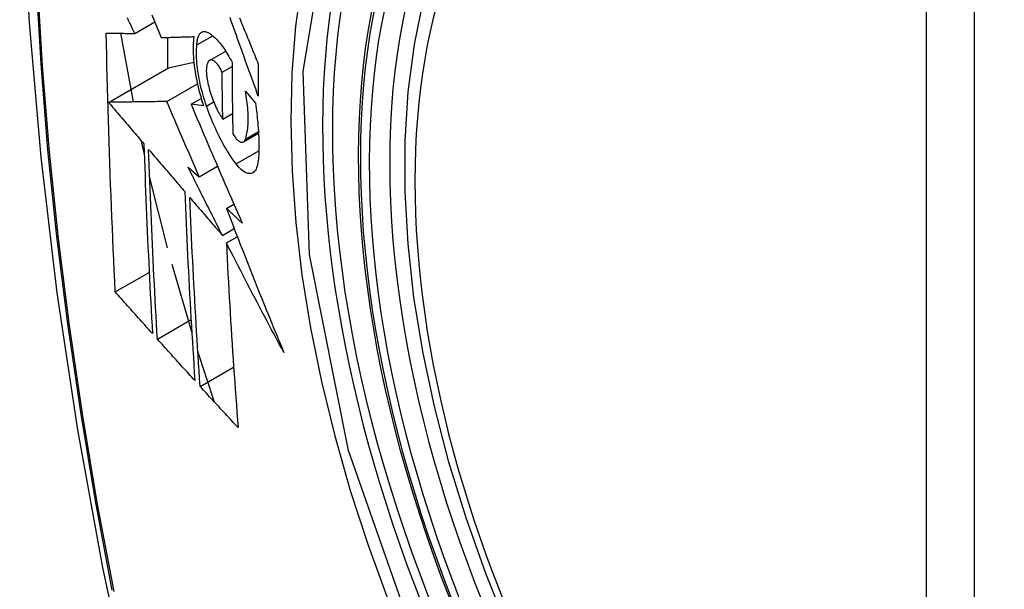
# Model space of a CAD drawing. Header units: inches. Extents: x 290.3 to 341.8, y 105.1 to 164.8.
# Tile 36 of 52: x 292.79 to 293.13, y 161.495 to 161.692. Entities that reach past the tile are written whole.
import ezdxf

# ---------------------------------------------------------------- set-up
doc = ezdxf.new("R2010")
doc.units = ezdxf.units.IN
doc.header["$MEASUREMENT"] = 0
doc.layers.add('Visible Edges(ANSI)', color=7, linetype='Continuous', lineweight=25)
doc.layers.add('Visible Tangent Edges(ANSI)', color=7, linetype='Continuous', lineweight=25)

msp = doc.modelspace()

# ---------------------------------------------------------------- linework, layer by layer
at = {"layer": 'Visible Edges(ANSI)'}
for p, q in [((292.82942, 161.687), (292.83635, 161.69099)), ((292.82896, 161.6633), (292.82465, 161.68702)), ((292.84075, 161.68561), (292.84075, 161.67492)), ((292.85091, 161.68303), (292.85639, 161.68619)), ((292.85532, 161.67768), (292.86086, 161.68087)), ((292.82037, 161.66318), (292.84111, 161.67512)), ((292.84111, 161.67512), (292.84983, 161.67703)), ((292.85964, 161.67361), (292.86305, 161.67557)), ((292.84049, 161.66346), (292.85108, 161.66956)), ((292.84889, 161.66254), (292.8524, 161.66456)), ((292.86767, 161.66704), (292.87112, 161.66292)), ((292.85324, 161.66193), (292.84889, 161.66254)), ((292.85986, 161.65739), (292.86322, 161.65931)), ((292.86697, 161.64954), (292.87221, 161.65256)), ((292.8327, 161.64563), (292.83178, 161.6498)), ((292.84787, 161.64078), (292.85173, 161.63751)), ((292.85173, 161.63751), (292.85801, 161.64113)), ((292.84075, 161.61294), (292.83455, 161.63754)), ((292.86112, 161.62656), (292.8637, 161.62804)), ((292.85974, 161.61725), (292.8638, 161.61959)), ((292.86109, 161.61461), (292.86488, 161.61679)), ((292.84914, 161.5839), (292.84233, 161.60718)), ((292.8227, 161.59769), (292.83442, 161.60444)), ((292.83724, 161.58142), (292.84889, 161.58814)), ((292.85701, 161.55967), (292.85124, 161.57719)), ((292.85203, 161.5651), (292.86361, 161.57178))]:
    msp.add_line(p, q, dxfattribs=at)
at = {"layer": 'Visible Edges(ANSI)', "flags": 128}
for points in [[(292.84367, 162.11434), (292.83083, 162.07623), (292.81978, 162.037), (292.81048, 161.99671), (292.80293, 161.95544), (292.79709, 161.91325), (292.79294, 161.8702), (292.79047, 161.82636), (292.78965, 161.78178), (292.79046, 161.73654), (292.79289, 161.69069), (292.79691, 161.64429), (292.80251, 161.59741), (292.80965, 161.55013), (292.81833, 161.50249), (292.82852, 161.45458), (292.8402, 161.40646)], [(292.95855, 161.48125), (292.95081, 161.50043), (292.94396, 161.51969), (292.93802, 161.53896), (292.93303, 161.55813), (292.929, 161.57714), (292.92596, 161.59589), (292.92393, 161.61431), (292.92292, 161.63231), (292.92294, 161.64983), (292.924, 161.66678), (292.9261, 161.6831), (292.92925, 161.69871), (292.93346, 161.71354), (292.93872, 161.72753), (292.94502, 161.74059), (292.95235, 161.75266), (292.96069, 161.76365), (292.97002, 161.77349), (292.98027, 161.7821), (292.99138, 161.78941)], [(292.82942, 161.687), (292.829, 161.68788), (292.82858, 161.68877), (292.82815, 161.68966), (292.82773, 161.69055), (292.8273, 161.69144), (292.82688, 161.69233)], [(292.83537, 161.69342), (292.83617, 161.69145), (292.83696, 161.68948), (292.83776, 161.68751), (292.83856, 161.68554)], [(292.87213, 161.66535), (292.87168, 161.66658), (292.87123, 161.66782), (292.87078, 161.66905), (292.87034, 161.67029), (292.86989, 161.67152), (292.86944, 161.67276), (292.86899, 161.67399), (292.86855, 161.67523), (292.8681, 161.67647), (292.86765, 161.6777), (292.86721, 161.67894), (292.86676, 161.68018), (292.86632, 161.68141), (292.86587, 161.68265), (292.86543, 161.68388), (292.86499, 161.68511), (292.86455, 161.68634), (292.86411, 161.68757), (292.86367, 161.6888), (292.86323, 161.69003), (292.86279, 161.69126), (292.86236, 161.69248)], [(292.86566, 161.69231), (292.86596, 161.69156), (292.86627, 161.6908), (292.86658, 161.69005), (292.86688, 161.68929), (292.86719, 161.68853), (292.8675, 161.68778), (292.86781, 161.68702), (292.86812, 161.68626), (292.86842, 161.6855), (292.86873, 161.68474), (292.86904, 161.68398), (292.86935, 161.68322), (292.86966, 161.68246), (292.86997, 161.68171), (292.87028, 161.68095), (292.87059, 161.68019), (292.8709, 161.67943), (292.87121, 161.67867), (292.87152, 161.67791), (292.87183, 161.67715), (292.87214, 161.67639)], [(292.8227, 161.59769), (292.82252, 161.60138), (292.82235, 161.60507), (292.82218, 161.60876), (292.82201, 161.61245), (292.82184, 161.61615), (292.82168, 161.61985), (292.82152, 161.62355), (292.82137, 161.62726), (292.82122, 161.63097), (292.82108, 161.63468), (292.82094, 161.6384), (292.82081, 161.64212), (292.82068, 161.64585), (292.82055, 161.64957), (292.82043, 161.65331), (292.82032, 161.65704), (292.82021, 161.66079), (292.8201, 161.66453), (292.82, 161.66828), (292.81991, 161.67203), (292.81982, 161.67578), (292.81974, 161.67954), (292.81966, 161.68329), (292.81958, 161.68705)], [(292.81958, 161.68705), (292.81997, 161.68705), (292.82036, 161.68705), (292.82076, 161.68704), (292.82115, 161.68704), (292.82155, 161.68704), (292.82196, 161.68704), (292.82236, 161.68704), (292.82277, 161.68703), (292.82318, 161.68703), (292.82359, 161.68703), (292.824, 161.68703), (292.82441, 161.68702), (292.82483, 161.68702), (292.82524, 161.68702), (292.82566, 161.68702), (292.82608, 161.68701), (292.8265, 161.68701), (292.82691, 161.68701), (292.82733, 161.68701), (292.82775, 161.687), (292.82817, 161.687), (292.82859, 161.687), (292.82901, 161.687), (292.82942, 161.687)], [(292.83856, 161.68554), (292.83902, 161.68555), (292.83948, 161.68557), (292.83995, 161.68558), (292.84041, 161.6856), (292.84088, 161.68561), (292.84135, 161.68562), (292.84182, 161.68564), (292.84229, 161.68565), (292.84276, 161.68567), (292.84323, 161.68568), (292.8437, 161.6857), (292.84417, 161.68571), (292.84465, 161.68573), (292.84512, 161.68574), (292.8456, 161.68576), (292.84607, 161.68577), (292.84654, 161.68579), (292.84702, 161.6858), (292.84749, 161.68582), (292.84797, 161.68583), (292.84844, 161.68585), (292.84892, 161.68586), (292.84939, 161.68588), (292.84986, 161.6859)], [(292.84986, 161.6859), (292.84977, 161.68512), (292.84969, 161.68432), (292.84963, 161.68349), (292.8496, 161.68262), (292.84958, 161.68173), (292.84959, 161.68081), (292.84962, 161.67986), (292.84968, 161.6789), (292.84975, 161.67791), (292.84985, 161.6769), (292.84996, 161.67588), (292.8501, 161.67484), (292.85026, 161.67379), (292.85044, 161.67273), (292.85064, 161.67166), (292.85086, 161.67058), (292.8511, 161.66949), (292.85135, 161.66841), (292.85162, 161.66732), (292.85191, 161.66624), (292.85222, 161.66516), (292.85255, 161.66408), (292.85288, 161.663), (292.85324, 161.66193)], [(292.85091, 161.68303), (292.85094, 161.68346), (292.85097, 161.68388), (292.85102, 161.68428), (292.85108, 161.68465), (292.85116, 161.68501), (292.85124, 161.68535), (292.85134, 161.68566), (292.85144, 161.68596), (292.85156, 161.68623), (292.85168, 161.68648), (292.85182, 161.6867), (292.85197, 161.6869), (292.85212, 161.68708), (292.85229, 161.68724), (292.85246, 161.68737), (292.85264, 161.68747), (292.85283, 161.68756), (292.85302, 161.68762), (292.85322, 161.68765), (292.85343, 161.68766), (292.85364, 161.68765), (292.85386, 161.68761), (292.85409, 161.68755), (292.85432, 161.68747)], [(292.85432, 161.68747), (292.85466, 161.68731), (292.85501, 161.68713), (292.85537, 161.68692), (292.85573, 161.68668), (292.85609, 161.68642), (292.85645, 161.68613), (292.85682, 161.68582), (292.85719, 161.68548), (292.85756, 161.68512), (292.85793, 161.68473), (292.85831, 161.68432), (292.85868, 161.68388), (292.85905, 161.68342), (292.85943, 161.68294), (292.8598, 161.68244), (292.86017, 161.68192), (292.86054, 161.68137), (292.86091, 161.68081), (292.86127, 161.68022), (292.86163, 161.67962), (292.86199, 161.679), (292.86235, 161.67836), (292.8627, 161.6777), (292.86305, 161.67702)], [(292.85423, 161.66191), (292.85391, 161.66284), (292.85361, 161.66377), (292.85333, 161.66471), (292.85305, 161.66565), (292.85279, 161.66659), (292.85254, 161.66753), (292.85231, 161.66848), (292.85209, 161.66942), (292.85189, 161.67036), (292.8517, 161.6713), (292.85153, 161.67223), (292.85138, 161.67315), (292.85124, 161.67406), (292.85112, 161.67496), (292.85102, 161.67584), (292.85094, 161.67672), (292.85087, 161.67758), (292.85082, 161.67842), (292.85079, 161.67924), (292.85078, 161.68005), (292.85078, 161.68083), (292.85081, 161.68159), (292.85085, 161.68232), (292.85091, 161.68303)], [(292.85506, 161.67748), (292.85495, 161.67736), (292.85485, 161.67723), (292.85476, 161.67708), (292.85467, 161.67692), (292.85459, 161.67674), (292.85452, 161.67655), (292.85445, 161.67635), (292.85439, 161.67613), (292.85434, 161.6759), (292.85429, 161.67566), (292.85425, 161.6754), (292.85422, 161.67513), (292.8542, 161.67485), (292.85418, 161.67456), (292.85417, 161.67426), (292.85417, 161.67395), (292.85418, 161.67363), (292.8542, 161.6733), (292.85422, 161.67296), (292.85425, 161.67262), (292.85429, 161.67227), (292.85433, 161.67191), (292.85438, 161.67155), (292.85444, 161.67119)], [(292.85964, 161.67361), (292.85945, 161.674), (292.85925, 161.67439), (292.85905, 161.67476), (292.85885, 161.67511), (292.85865, 161.67544), (292.85844, 161.67575), (292.85823, 161.67605), (292.85802, 161.67632), (292.85781, 161.67658), (292.8576, 161.67681), (292.85739, 161.67702), (292.85718, 161.67721), (292.85698, 161.67737), (292.85678, 161.67751), (292.85658, 161.67762), (292.85638, 161.67771), (292.85619, 161.67777), (292.85601, 161.67781), (292.85583, 161.67782), (292.85566, 161.67781), (292.8555, 161.67776), (292.85534, 161.67769), (292.85519, 161.6776), (292.85506, 161.67748)], [(292.86305, 161.67702), (292.86305, 161.67599), (292.86306, 161.67495), (292.86306, 161.67391), (292.86307, 161.67288), (292.86307, 161.67184), (292.86308, 161.67081), (292.86309, 161.66977), (292.8631, 161.66874), (292.86311, 161.6677), (292.86312, 161.66667), (292.86313, 161.66564), (292.86314, 161.66461), (292.86315, 161.66358), (292.86317, 161.66254), (292.86318, 161.66151), (292.8632, 161.66048), (292.86321, 161.65945), (292.86323, 161.65842), (292.86325, 161.65739), (292.86327, 161.65637), (292.86329, 161.65534), (292.86331, 161.65431), (292.86333, 161.65329), (292.86335, 161.65226)], [(292.87214, 161.67639), (292.87214, 161.67593), (292.87213, 161.67547), (292.87213, 161.67501), (292.87213, 161.67455), (292.87213, 161.67409), (292.87213, 161.67363), (292.87212, 161.67317), (292.87212, 161.6727), (292.87212, 161.67224), (292.87212, 161.67178), (292.87212, 161.67132), (292.87212, 161.67086), (292.87212, 161.6704), (292.87212, 161.66994), (292.87212, 161.66948), (292.87212, 161.66902), (292.87212, 161.66857), (292.87212, 161.66811), (292.87212, 161.66765), (292.87212, 161.66719), (292.87213, 161.66673), (292.87213, 161.66627), (292.87213, 161.66581), (292.87213, 161.66535)], [(292.85986, 161.65739), (292.85985, 161.65806), (292.85984, 161.65873), (292.85983, 161.65941), (292.85981, 161.66008), (292.8598, 161.66076), (292.85979, 161.66143), (292.85978, 161.66211), (292.85977, 161.66278), (292.85976, 161.66346), (292.85975, 161.66413), (292.85974, 161.66481), (292.85973, 161.66548), (292.85972, 161.66616), (292.85971, 161.66684), (292.8597, 161.66751), (292.8597, 161.66819), (292.85969, 161.66887), (292.85968, 161.66954), (292.85967, 161.67022), (292.85967, 161.6709), (292.85966, 161.67157), (292.85965, 161.67225), (292.85965, 161.67293), (292.85964, 161.67361)], [(292.85444, 161.67119), (292.85456, 161.67056), (292.85469, 161.66992), (292.85483, 161.66928), (292.85498, 161.66863), (292.85515, 161.66799), (292.85532, 161.66734), (292.85551, 161.6667), (292.85571, 161.66606), (292.85592, 161.66543), (292.85614, 161.6648), (292.85637, 161.66419), (292.8566, 161.66358), (292.85684, 161.66298), (292.85709, 161.66239), (292.85735, 161.66182), (292.85762, 161.66126), (292.85788, 161.66071), (292.85816, 161.66018), (292.85843, 161.65967), (292.85871, 161.65918), (292.859, 161.6587), (292.85928, 161.65824), (292.85957, 161.6578), (292.85986, 161.65739)], [(292.86766, 161.65048), (292.86782, 161.65093), (292.86796, 161.65141), (292.86809, 161.65191), (292.8682, 161.65244), (292.86831, 161.65299), (292.8684, 161.65357), (292.86847, 161.65417), (292.86854, 161.65479), (292.86859, 161.65543), (292.86862, 161.65609), (292.86864, 161.65678), (292.86865, 161.65748), (292.86864, 161.6582), (292.86862, 161.65894), (292.86859, 161.6597), (292.86854, 161.66047), (292.86848, 161.66126), (292.8684, 161.66205), (292.86831, 161.66286), (292.86821, 161.66368), (292.86809, 161.66451), (292.86796, 161.66535), (292.86782, 161.66619), (292.86767, 161.66704)], [(292.84049, 161.66346), (292.83971, 161.66345), (292.83892, 161.66344), (292.83813, 161.66343), (292.83734, 161.66342), (292.83654, 161.66341), (292.83574, 161.6634), (292.83493, 161.66338), (292.83412, 161.66337), (292.8333, 161.66336), (292.83247, 161.66335), (292.83165, 161.66334), (292.83081, 161.66333), (292.82997, 161.66331), (292.82913, 161.6633), (292.82828, 161.66329), (292.82743, 161.66328), (292.82656, 161.66327), (292.8257, 161.66325), (292.82482, 161.66324), (292.82395, 161.66323), (292.82306, 161.66322), (292.82217, 161.6632), (292.82127, 161.66319), (292.82037, 161.66318)], [(292.82037, 161.66318), (292.82088, 161.66258), (292.82138, 161.66198), (292.82189, 161.66139), (292.8224, 161.66079), (292.82291, 161.66019), (292.82342, 161.6596), (292.82393, 161.659), (292.82444, 161.6584), (292.82494, 161.6578), (292.82545, 161.65721), (292.82596, 161.65661), (292.82647, 161.65601), (292.82698, 161.65541), (292.82749, 161.65482), (292.828, 161.65422), (292.82851, 161.65362), (292.82902, 161.65302), (292.82953, 161.65243), (292.83004, 161.65183), (292.83055, 161.65123), (292.83106, 161.65063), (292.83157, 161.65004), (292.83208, 161.64944), (292.83259, 161.64884)], [(292.85173, 161.63751), (292.85126, 161.63859), (292.85078, 161.63967), (292.85031, 161.64075), (292.84984, 161.64184), (292.84936, 161.64292), (292.84889, 161.644), (292.84842, 161.64508), (292.84795, 161.64616), (292.84748, 161.64725), (292.84701, 161.64833), (292.84654, 161.64941), (292.84607, 161.65049), (292.8456, 161.65157), (292.84513, 161.65266), (292.84467, 161.65374), (292.8442, 161.65482), (292.84373, 161.6559), (292.84327, 161.65698), (292.8428, 161.65806), (292.84234, 161.65915), (292.84187, 161.66023), (292.84141, 161.66131), (292.84095, 161.66238), (292.84049, 161.66346)], [(292.84889, 161.66254), (292.84961, 161.66084), (292.85033, 161.65914), (292.85105, 161.65743), (292.85177, 161.65573), (292.8525, 161.65402), (292.85323, 161.65231), (292.85396, 161.6506), (292.85469, 161.64888), (292.85542, 161.64717), (292.85616, 161.64545), (292.85689, 161.64374), (292.85763, 161.64202), (292.85837, 161.6403), (292.85911, 161.63858), (292.85986, 161.63686), (292.8606, 161.63515), (292.86135, 161.63343), (292.86209, 161.63171), (292.86284, 161.63), (292.86359, 161.62828), (292.86434, 161.62657), (292.86509, 161.62486), (292.86585, 161.62315), (292.8666, 161.62144)], [(292.8645, 161.64189), (292.86403, 161.64251), (292.86356, 161.64315), (292.8631, 161.64381), (292.86263, 161.64449), (292.86217, 161.64519), (292.8617, 161.64592), (292.86125, 161.64666), (292.86079, 161.64743), (292.86034, 161.64821), (292.85989, 161.64902), (292.85944, 161.64984), (292.859, 161.65068), (292.85856, 161.65154), (292.85813, 161.65242), (292.85771, 161.65331), (292.85729, 161.65422), (292.85688, 161.65514), (292.85647, 161.65607), (292.85608, 161.65702), (292.85569, 161.65798), (292.85531, 161.65895), (292.85494, 161.65993), (292.85458, 161.66092), (292.85423, 161.66191)], [(292.87112, 161.66292), (292.87125, 161.66203), (292.87137, 161.66115), (292.87149, 161.66028), (292.8716, 161.6594), (292.8717, 161.65854), (292.87179, 161.65768), (292.87188, 161.65683), (292.87196, 161.65599), (292.87203, 161.65515), (292.8721, 161.65432), (292.87215, 161.6535), (292.8722, 161.65269), (292.87224, 161.65188), (292.87228, 161.65109), (292.8723, 161.6503), (292.87232, 161.64953), (292.87233, 161.64876), (292.87234, 161.64801), (292.87233, 161.64727), (292.87232, 161.64653), (292.8723, 161.64581), (292.87227, 161.6451), (292.87224, 161.64441), (292.87219, 161.64372)], [(292.86335, 161.65226), (292.86356, 161.65191), (292.86377, 161.65159), (292.86399, 161.65128), (292.8642, 161.65099), (292.86442, 161.65073), (292.86463, 161.65049), (292.86485, 161.65027), (292.86506, 161.65007), (292.86527, 161.6499), (292.86547, 161.64975), (292.86568, 161.64963), (292.86587, 161.64953), (292.86607, 161.64946), (292.86625, 161.64942), (292.86643, 161.6494), (292.86661, 161.64941), (292.86677, 161.64945), (292.86693, 161.64952), (292.86708, 161.64961), (292.86721, 161.64973), (292.86734, 161.64988), (292.86746, 161.65005), (292.86757, 161.65025), (292.86766, 161.65048)], [(292.83259, 161.64884), (292.83268, 161.64608), (292.83277, 161.64333), (292.83287, 161.64057), (292.83297, 161.63782), (292.83308, 161.63508), (292.83318, 161.63233), (292.83329, 161.62959), (292.8334, 161.62685), (292.83352, 161.62411), (292.83363, 161.62137), (292.83375, 161.61864), (292.83388, 161.61591), (292.834, 161.61318), (292.83413, 161.61046), (292.83426, 161.60773), (292.8344, 161.60501), (292.83453, 161.60229), (292.83467, 161.59957), (292.83481, 161.59686), (292.83495, 161.59414), (292.8351, 161.59143), (292.83525, 161.58872), (292.8354, 161.58601), (292.83555, 161.5833)], [(292.83724, 161.58142), (292.83708, 161.58414), (292.83693, 161.58686), (292.83678, 161.58957), (292.83663, 161.59229), (292.83648, 161.59501), (292.83634, 161.59773), (292.8362, 161.60045), (292.83606, 161.60318), (292.83592, 161.6059), (292.83579, 161.60862), (292.83566, 161.61135), (292.83553, 161.61408), (292.83541, 161.6168), (292.83528, 161.61953), (292.83517, 161.62226), (292.83505, 161.625), (292.83493, 161.62773), (292.83482, 161.63047), (292.83472, 161.6332), (292.83461, 161.63594), (292.83451, 161.63869), (292.83441, 161.64143), (292.83432, 161.64418), (292.83422, 161.64693)], [(292.83422, 161.64693), (292.83474, 161.64633), (292.83526, 161.64572), (292.83578, 161.64511), (292.8363, 161.64451), (292.83682, 161.6439), (292.83734, 161.64329), (292.83786, 161.64268), (292.83838, 161.64207), (292.8389, 161.64147), (292.83942, 161.64086), (292.83994, 161.64025), (292.84046, 161.63964), (292.84098, 161.63903), (292.84151, 161.63842), (292.84203, 161.63782), (292.84255, 161.63721), (292.84307, 161.6366), (292.84359, 161.63599), (292.84411, 161.63538), (292.84464, 161.63478), (292.84516, 161.63417), (292.84568, 161.63356), (292.8462, 161.63295), (292.84672, 161.63235)], [(292.85974, 161.61725), (292.85924, 161.61823), (292.85874, 161.61921), (292.85824, 161.62019), (292.85774, 161.62117), (292.85724, 161.62215), (292.85674, 161.62313), (292.85625, 161.62411), (292.85575, 161.62509), (292.85525, 161.62607), (292.85476, 161.62705), (292.85426, 161.62804), (292.85377, 161.62902), (292.85327, 161.63), (292.85278, 161.63098), (292.85228, 161.63196), (292.85179, 161.63294), (292.8513, 161.63392), (292.85081, 161.63491), (292.85032, 161.63589), (292.84983, 161.63687), (292.84934, 161.63785), (292.84885, 161.63883), (292.84836, 161.6398), (292.84787, 161.64078)], [(292.87219, 161.64372), (292.87212, 161.64299), (292.87203, 161.64231), (292.8719, 161.64168), (292.87175, 161.6411), (292.87157, 161.64058), (292.87136, 161.64012), (292.87112, 161.63971), (292.87086, 161.63937), (292.87058, 161.63909), (292.87028, 161.63886), (292.86995, 161.6387), (292.86961, 161.6386), (292.86925, 161.63856), (292.86887, 161.63858), (292.86848, 161.63866), (292.86807, 161.63879), (292.86765, 161.63899), (292.86722, 161.63924), (292.86678, 161.63955), (292.86634, 161.63992), (292.86588, 161.64033), (292.86543, 161.6408), (292.86496, 161.64132), (292.8645, 161.64189)], [(292.84672, 161.63235), (292.84683, 161.6296), (292.84694, 161.62685), (292.84706, 161.6241), (292.84718, 161.62136), (292.8473, 161.61862), (292.84743, 161.61588), (292.84756, 161.61315), (292.84769, 161.61042), (292.84782, 161.60769), (292.84796, 161.60496), (292.8481, 161.60224), (292.84825, 161.59952), (292.8484, 161.5968), (292.84855, 161.59409), (292.8487, 161.59138), (292.84886, 161.58867), (292.84902, 161.58596), (292.84918, 161.58326), (292.84934, 161.58056), (292.84951, 161.57786), (292.84968, 161.57517), (292.84985, 161.57248), (292.85002, 161.56979), (292.8502, 161.56711)], [(292.85203, 161.5651), (292.85185, 161.5678), (292.85167, 161.5705), (292.85149, 161.5732), (292.85132, 161.5759), (292.85115, 161.5786), (292.85098, 161.58131), (292.85082, 161.58401), (292.85066, 161.58672), (292.8505, 161.58943), (292.85034, 161.59214), (292.85019, 161.59485), (292.85003, 161.59756), (292.84989, 161.60027), (292.84974, 161.60299), (292.8496, 161.60571), (292.84946, 161.60843), (292.84933, 161.61116), (292.8492, 161.61388), (292.84907, 161.61661), (292.84894, 161.61935), (292.84882, 161.62208), (292.8487, 161.62482), (292.84859, 161.62756), (292.84848, 161.6303)], [(292.84848, 161.6303), (292.84895, 161.62976), (292.84941, 161.62922), (292.84988, 161.62867), (292.85035, 161.62813), (292.85082, 161.62759), (292.85128, 161.62704), (292.85175, 161.6265), (292.85222, 161.62595), (292.85269, 161.62541), (292.85316, 161.62487), (292.85363, 161.62432), (292.8541, 161.62378), (292.85457, 161.62323), (292.85504, 161.62269), (292.85551, 161.62214), (292.85598, 161.6216), (292.85645, 161.62105), (292.85692, 161.62051), (292.85739, 161.61997), (292.85786, 161.61942), (292.85833, 161.61888), (292.8588, 161.61833), (292.85927, 161.61779), (292.85974, 161.61725)], [(292.8666, 161.62144), (292.86637, 161.62165), (292.86614, 161.62187), (292.86591, 161.62208), (292.86569, 161.62229), (292.86546, 161.62251), (292.86523, 161.62272), (292.865, 161.62293), (292.86477, 161.62315), (292.86455, 161.62336), (292.86432, 161.62357), (292.86409, 161.62379), (292.86386, 161.624), (292.86363, 161.62421), (292.8634, 161.62443), (292.86318, 161.62464), (292.86295, 161.62485), (292.86272, 161.62507), (292.86249, 161.62528), (292.86226, 161.62549), (292.86203, 161.62571), (292.86181, 161.62592), (292.86158, 161.62613), (292.86135, 161.62635), (292.86112, 161.62656)], [(292.86112, 161.62656), (292.86192, 161.62449), (292.86271, 161.62241), (292.86351, 161.62034), (292.86431, 161.61826), (292.86512, 161.61618), (292.86592, 161.61411), (292.86674, 161.61203), (292.86755, 161.60996), (292.86837, 161.60788), (292.86918, 161.6058), (292.87001, 161.60373), (292.87083, 161.60165), (292.87166, 161.59958), (292.87249, 161.5975), (292.87333, 161.59542), (292.87417, 161.59335), (292.87501, 161.59128), (292.87585, 161.5892), (292.8767, 161.58713), (292.87755, 161.58506), (292.87841, 161.58299), (292.87926, 161.58092), (292.88013, 161.57885), (292.88099, 161.57678)], [(292.88099, 161.57678), (292.88014, 161.57835), (292.87929, 161.57992), (292.87844, 161.5815), (292.8776, 161.58307), (292.87675, 161.58465), (292.87591, 161.58622), (292.87507, 161.5878), (292.87423, 161.58938), (292.8734, 161.59096), (292.87256, 161.59254), (292.87173, 161.59412), (292.8709, 161.5957), (292.87007, 161.59727), (292.86924, 161.59885), (292.86842, 161.60043), (292.86759, 161.60201), (292.86677, 161.60359), (292.86595, 161.60517), (292.86514, 161.60674), (292.86432, 161.60832), (292.86351, 161.60989), (292.8627, 161.61146), (292.86189, 161.61304), (292.86109, 161.61461)], [(292.86109, 161.61461), (292.86122, 161.61192), (292.86135, 161.60923), (292.86149, 161.60654), (292.86163, 161.60386), (292.86178, 161.60118), (292.86193, 161.5985), (292.86208, 161.59582), (292.86224, 161.59315), (292.8624, 161.59048), (292.86256, 161.58781), (292.86273, 161.58514), (292.8629, 161.58248), (292.86307, 161.57983), (292.86325, 161.57717), (292.86343, 161.57452), (292.86361, 161.57188), (292.86379, 161.56923), (292.86398, 161.5666), (292.86417, 161.56396), (292.86436, 161.56134), (292.86455, 161.55871), (292.86475, 161.5561), (292.86495, 161.55348), (292.86515, 161.55087)], [(292.83555, 161.5833), (292.83501, 161.5839), (292.83447, 161.5845), (292.83394, 161.5851), (292.8334, 161.5857), (292.83286, 161.5863), (292.83233, 161.5869), (292.83179, 161.5875), (292.83125, 161.5881), (292.83072, 161.5887), (292.83018, 161.5893), (292.82965, 161.5899), (292.82911, 161.5905), (292.82858, 161.5911), (292.82804, 161.5917), (292.82751, 161.5923), (292.82697, 161.5929), (292.82644, 161.59349), (292.8259, 161.59409), (292.82537, 161.59469), (292.82484, 161.59529), (292.8243, 161.59589), (292.82377, 161.59649), (292.82324, 161.59709), (292.8227, 161.59769)], [(292.8502, 161.56711), (292.84966, 161.5677), (292.84911, 161.5683), (292.84857, 161.56889), (292.84803, 161.56949), (292.84749, 161.57008), (292.84695, 161.57068), (292.8464, 161.57128), (292.84586, 161.57187), (292.84532, 161.57247), (292.84478, 161.57307), (292.84424, 161.57366), (292.8437, 161.57426), (292.84316, 161.57486), (292.84262, 161.57546), (292.84208, 161.57605), (292.84154, 161.57665), (292.841, 161.57725), (292.84046, 161.57784), (292.83992, 161.57844), (292.83938, 161.57904), (292.83885, 161.57963), (292.83831, 161.58023), (292.83777, 161.58083), (292.83724, 161.58142)], [(292.86515, 161.55087), (292.8646, 161.55147), (292.86405, 161.55206), (292.8635, 161.55265), (292.86295, 161.55324), (292.8624, 161.55383), (292.86185, 161.55443), (292.8613, 161.55502), (292.86075, 161.55561), (292.86021, 161.55621), (292.85966, 161.5568), (292.85911, 161.55739), (292.85856, 161.55798), (292.85802, 161.55858), (292.85747, 161.55917), (292.85692, 161.55976), (292.85638, 161.56036), (292.85583, 161.56095), (292.85529, 161.56154), (292.85474, 161.56214), (292.8542, 161.56273), (292.85366, 161.56332), (292.85311, 161.56392), (292.85257, 161.56451), (292.85203, 161.5651)]]:
    msp.add_lwpolyline(points, dxfattribs=at)
at = {"layer": 'Visible Edges(ANSI)'}
msp.add_ellipse((293.14027, 161.51397), major_axis=(0.15718, -0.27294), ratio=0.578093, start_param=2.362013, end_param=7.062765, dxfattribs=at)
msp.add_ellipse((293.13679, 161.51197), major_axis=(-0.15963, 0.2772), ratio=0.578093, dxfattribs=at)
at = {"layer": 'Visible Tangent Edges(ANSI)'}
for p, q in [((293.10303, 161.77686), (293.10303, 161.29156)), ((293.11973, 161.29156), (293.11973, 161.77686)), ((292.85423, 161.66191), (292.8567, 161.66334)), ((292.86766, 161.65048), (292.87218, 161.65308)), ((292.8645, 161.64189), (292.87232, 161.64639))]:
    msp.add_line(p, q, dxfattribs=at)
at = {"layer": 'Visible Tangent Edges(ANSI)', "flags": 128}
for points in [[(292.84283, 162.07074), (292.83506, 162.04825), (292.82794, 162.02511), (292.82147, 162.00132), (292.81566, 161.97693), (292.81053, 161.95195), (292.80607, 161.92641), (292.8023, 161.90035), (292.79921, 161.8738), (292.79682, 161.84678), (292.79511, 161.81935), (292.7941, 161.79154), (292.79377, 161.76333), (292.79413, 161.73475), (292.79518, 161.70578), (292.79691, 161.67645), (292.79932, 161.6468), (292.80241, 161.61686), (292.80618, 161.58667), (292.81062, 161.55623), (292.81574, 161.52555), (292.82152, 161.49467)], [(292.82226, 161.49423), (292.81646, 161.52505), (292.81132, 161.55567), (292.80686, 161.58606), (292.80308, 161.61619), (292.79998, 161.64607), (292.79755, 161.67567), (292.79581, 161.70493), (292.79476, 161.73384), (292.7944, 161.76236), (292.79473, 161.79049), (292.79575, 161.81823), (292.79746, 161.84557), (292.79987, 161.87249), (292.80297, 161.89894), (292.80676, 161.92489), (292.81123, 161.95031), (292.81638, 161.97517), (292.82221, 161.99944), (292.82869, 162.0231), (292.83583, 162.04611), (292.84361, 162.06847)], [(292.92759, 161.47377), (292.90337, 161.54293), (292.88985, 161.61064), (292.88764, 161.67386), (292.89685, 161.72945), (292.91711, 161.77509), (292.94737, 161.80847), (292.98632, 161.82809), (293.03231, 161.83321), (293.083, 161.82354), (293.13616, 161.79957)], [(292.94208, 161.80966), (292.93305, 161.80165), (292.92469, 161.79265), (292.91703, 161.78269), (292.9101, 161.77182), (292.90391, 161.76005), (292.8985, 161.74742), (292.8939, 161.73398), (292.89012, 161.71981), (292.88717, 161.70495), (292.88505, 161.68943), (292.88378, 161.67329), (292.88336, 161.65659), (292.88379, 161.63935), (292.88507, 161.62169), (292.8872, 161.60367), (292.89017, 161.58534), (292.89396, 161.56678), (292.89855, 161.54803), (292.90394, 161.52916), (292.91012, 161.51022), (292.91706, 161.4913)]]:
    msp.add_lwpolyline(points, dxfattribs=at)
at = {"layer": 'Visible Tangent Edges(ANSI)'}
for centre, major_axis, start_param, end_param in [((293.13927, 161.5134), (-0.17285, 0.30015), 5.049711, 10.658253), ((293.13922, 161.51337), (-0.1503, 0.261), 5.670484, 8.47055)]:
    msp.add_ellipse(centre, major_axis=major_axis, ratio=0.578093, start_param=start_param, end_param=end_param, dxfattribs=at)
for centre, major_axis in [((293.13986, 161.51374), (0.17078, -0.29656)), ((293.13689, 161.51203), (-0.16238, 0.28198)), ((293.13679, 161.51197), (0.16178, -0.28094))]:
    msp.add_ellipse(centre, major_axis=major_axis, ratio=0.578093, dxfattribs=at)

doc.saveas('drawing.dxf')
